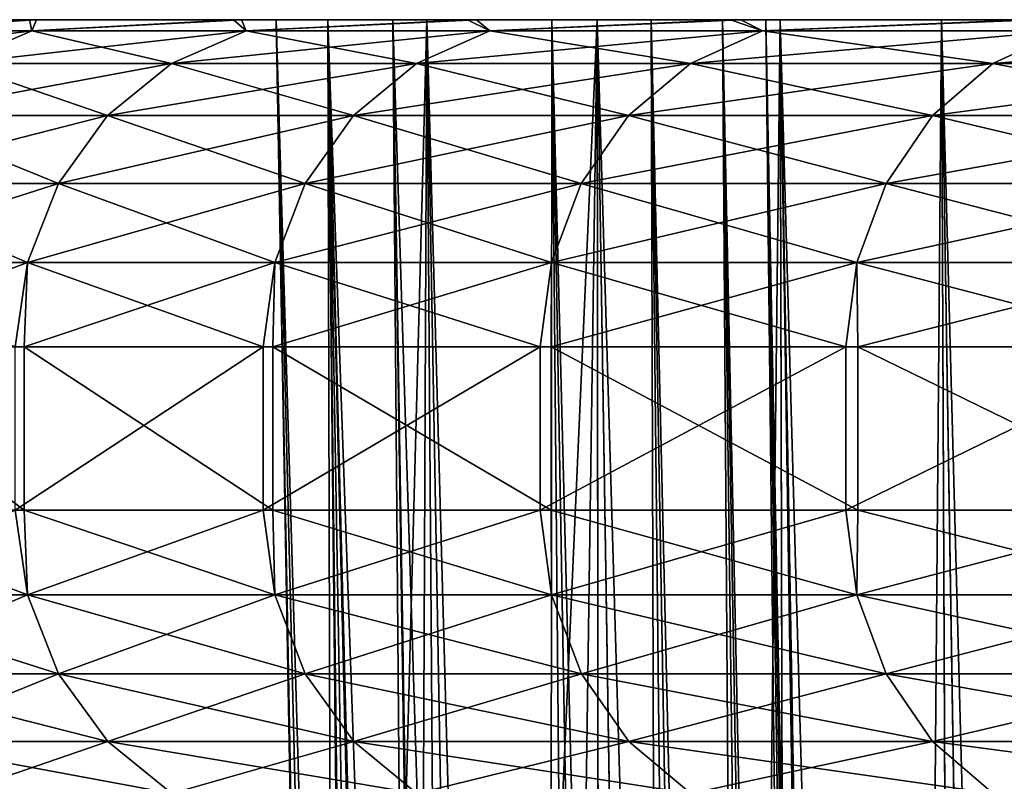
# Model space of a CAD drawing. Header units: millimetres. Extents: x -39.5 to 39.5, y -2 to 94.9.
# Tile 67 of 256: x -37.3 to -34.9, y 18.1 to 20. Entities that reach past the tile are written whole.
import ezdxf

# ---------------------------------------------------------------- set-up
doc = ezdxf.new("R2010")
doc.units = ezdxf.units.MM
doc.header["$LTSCALE"] = 65.185185
for name, color, linetype in [('181', 7, 'CONTINUOUS'), ('418', 7, 'CONTINUOUS'), ('419', 7, 'CONTINUOUS'), ('420', 7, 'CONTINUOUS'), ('421', 7, 'CONTINUOUS'), ('422', 7, 'CONTINUOUS'), ('452', 7, 'CONTINUOUS'), ('453', 7, 'CONTINUOUS'), ('455', 7, 'CONTINUOUS')]:
    doc.layers.add(name, color=color, linetype=linetype)

msp = doc.modelspace()

# ---------------------------------------------------------------- linework, layer by layer
at = {"layer": '181', "linetype": 'Continuous'}
for points in [[(-38.7, 20, 0.0318), (-38.6595, 20, 1.7663), (-35.5117, 20, 0.6663), (-38.7, 20, 0.0318)], [(-38.6624, 20, -1.7027), (-38.7, 20, 0.0318), (-35.6175, 20, -1.3221), (-38.6624, 20, -1.7027)], [(-35.6175, 20, -1.3221), (-38.7, 20, 0.0318), (-35.5117, 20, -0.6663), (-35.6175, 20, -1.3221)], [(-35.5117, 20, -0.6663), (-38.7, 20, 0.0318), (-35.4765, 20), (-35.5117, 20, -0.6663)], [(-35.4765, 20), (-38.7, 20, 0.0318), (-35.5117, 20, 0.6663), (-35.4765, 20)], [(-38.547, 20, -3.4366), (-38.6624, 20, -1.7027), (-36.3419, 20, -3.1738), (-38.547, 20, -3.4366)], [(-36.3419, 20, -3.1738), (-38.6624, 20, -1.7027), (-36.036, 20, -2.5853), (-36.3419, 20, -3.1738)], [(-36.036, 20, -2.5853), (-38.6624, 20, -1.7027), (-35.7924, 20, -1.9626), (-36.036, 20, -2.5853)], [(-35.7924, 20, -1.9626), (-38.6624, 20, -1.7027), (-35.6175, 20, -1.3221), (-35.7924, 20, -1.9626)], [(-38.6595, 20, 1.7663), (-38.5413, 20, 3.5001), (-35.7924, 20, 1.9626), (-38.6595, 20, 1.7663)], [(-35.5117, 20, 0.6663), (-38.6595, 20, 1.7663), (-35.6175, 20, 1.3221), (-35.5117, 20, 0.6663)], [(-35.6175, 20, 1.3221), (-38.6595, 20, 1.7663), (-35.7924, 20, 1.9626), (-35.6175, 20, 1.3221)], [(-38.3544, 20, -5.1602), (-38.547, 20, -3.4366), (-36.5841, 20, -4.8164), (-38.3544, 20, -5.1602)], [(-36.5841, 20, -4.8164), (-38.547, 20, -3.4366), (-36.7108, 20, -3.7296), (-36.5841, 20, -4.8164)], [(-36.7108, 20, -3.7296), (-38.547, 20, -3.4366), (-36.3419, 20, -3.1738), (-36.7108, 20, -3.7296)], [(-38.5413, 20, 3.5001), (-38.3459, 20, 5.2233), (-36.7108, 20, 3.7296), (-38.5413, 20, 3.5001)], [(-35.7924, 20, 1.9626), (-38.5413, 20, 3.5001), (-36.036, 20, 2.5853), (-35.7924, 20, 1.9626)], [(-36.036, 20, 2.5853), (-38.5413, 20, 3.5001), (-36.3419, 20, 3.1738), (-36.036, 20, 2.5853)], [(-36.3419, 20, 3.1738), (-38.5413, 20, 3.5001), (-36.7108, 20, 3.7296), (-36.3419, 20, 3.1738)], [(-38.0841, 20, -6.8759), (-38.3544, 20, -5.1602), (-35.4767, 20, -6.83), (-38.0841, 20, -6.8759)], [(-35.4767, 20, -6.83), (-38.3544, 20, -5.1602), (-35.9243, 20, -6.3412), (-35.4767, 20, -6.83)], [(-35.9243, 20, -6.3412), (-38.3544, 20, -5.1602), (-36.4252, 20, -5.8989), (-35.9243, 20, -6.3412)], [(-36.4252, 20, -5.8989), (-38.3544, 20, -5.1602), (-36.5841, 20, -4.8164), (-36.4252, 20, -5.8989)], [(-38.3459, 20, 5.2233), (-38.0727, 20, 6.9387), (-36.4252, 20, 5.8989), (-38.3459, 20, 5.2233)], [(-36.7108, 20, 3.7296), (-38.3459, 20, 5.2233), (-36.5841, 20, 4.8164), (-36.7108, 20, 3.7296)], [(-36.5841, 20, 4.8164), (-38.3459, 20, 5.2233), (-36.4252, 20, 5.8989), (-36.5841, 20, 4.8164)], [(-37.7369, 20, -8.5795), (-38.0841, 20, -6.8759), (-34.4732, 20, -8.5499), (-37.7369, 20, -8.5795)], [(-34.4732, 20, -8.5499), (-38.0841, 20, -6.8759), (-34.7467, 20, -7.9407), (-34.4732, 20, -8.5499)], [(-34.7467, 20, -7.9407), (-38.0841, 20, -6.8759), (-35.0818, 20, -7.3663), (-34.7467, 20, -7.9407)], [(-35.0818, 20, -7.3663), (-38.0841, 20, -6.8759), (-35.4767, 20, -6.83), (-35.0818, 20, -7.3663)], [(-38.0727, 20, 6.9387), (-37.7228, 20, 8.6416), (-35.0818, 20, 7.3663), (-38.0727, 20, 6.9387)], [(-36.4252, 20, 5.8989), (-38.0727, 20, 6.9387), (-35.9243, 20, 6.3412), (-36.4252, 20, 5.8989)], [(-35.9243, 20, 6.3412), (-38.0727, 20, 6.9387), (-35.4767, 20, 6.83), (-35.9243, 20, 6.3412)], [(-35.4767, 20, 6.83), (-38.0727, 20, 6.9387), (-35.0818, 20, 7.3663), (-35.4767, 20, 6.83)], [(-37.3144, 20, -10.2623), (-37.7369, 20, -8.5795), (-34.1297, 20, -9.8321), (-37.3144, 20, -10.2623)], [(-34.1297, 20, -9.8321), (-37.7369, 20, -8.5795), (-34.2673, 20, -9.1819), (-34.1297, 20, -9.8321)], [(-34.2673, 20, -9.1819), (-37.7369, 20, -8.5795), (-34.4732, 20, -8.5499), (-34.2673, 20, -9.1819)], [(-37.7228, 20, 8.6416), (-37.2975, 20, 10.3238), (-34.2673, 20, 9.1819), (-37.7228, 20, 8.6416)], [(-35.0818, 20, 7.3663), (-37.7228, 20, 8.6416), (-34.7467, 20, 7.9407), (-35.0818, 20, 7.3663)], [(-34.7467, 20, 7.9407), (-37.7228, 20, 8.6416), (-34.4732, 20, 8.5499), (-34.7467, 20, 7.9407)], [(-34.4732, 20, 8.5499), (-37.7228, 20, 8.6416), (-34.2673, 20, 9.1819), (-34.4732, 20, 8.5499)], [(-36.8153, 20, -11.9288), (-37.3144, 20, -10.2623), (-34.1388, 20, -11.8234), (-36.8153, 20, -11.9288)], [(-34.1388, 20, -11.8234), (-37.3144, 20, -10.2623), (-34.0648, 20, -11.1615), (-34.1388, 20, -11.8234)], [(-34.0648, 20, -11.1615), (-37.3144, 20, -10.2623), (-34.0619, 20, -10.4965), (-34.0648, 20, -11.1615)], [(-34.0619, 20, -10.4965), (-37.3144, 20, -10.2623), (-34.1297, 20, -9.8321), (-34.0619, 20, -10.4965)], [(-37.2975, 20, 10.3238), (-36.7956, 20, 11.9894), (-34.0619, 20, 10.4965), (-37.2975, 20, 10.3238)], [(-34.2673, 20, 9.1819), (-37.2975, 20, 10.3238), (-34.1297, 20, 9.8321), (-34.2673, 20, 9.1819)], [(-34.1297, 20, 9.8321), (-37.2975, 20, 10.3238), (-34.0619, 20, 10.4965), (-34.1297, 20, 9.8321)], [(-36.2425, 20, -13.5708), (-36.8153, 20, -11.9288), (-34.3671, 20, -13.4348), (-36.2425, 20, -13.5708)], [(-34.3671, 20, -13.4348), (-36.8153, 20, -11.9288), (-34.4946, 20, -13.104), (-34.3671, 20, -13.4348)], [(-34.4946, 20, -13.104), (-36.8153, 20, -11.9288), (-34.282, 20, -12.4705), (-34.4946, 20, -13.104)], [(-34.282, 20, -12.4705), (-36.8153, 20, -11.9288), (-34.1388, 20, -11.8234), (-34.282, 20, -12.4705)], [(-36.7956, 20, 11.9894), (-36.2201, 20, 13.6305), (-34.282, 20, 12.4705), (-36.7956, 20, 11.9894)], [(-34.0619, 20, 10.4965), (-36.7956, 20, 11.9894), (-34.0648, 20, 11.1615), (-34.0619, 20, 10.4965)], [(-34.0648, 20, 11.1615), (-36.7956, 20, 11.9894), (-34.1388, 20, 11.8234), (-34.0648, 20, 11.1615)], [(-34.1388, 20, 11.8234), (-36.7956, 20, 11.9894), (-34.282, 20, 12.4705), (-34.1388, 20, 11.8234)], [(-35.5979, 20, -15.1813), (-36.2425, 20, -13.5708), (-34.2364, 20, -13.7644), (-35.5979, 20, -15.1813)], [(-34.2364, 20, -13.7644), (-36.2425, 20, -13.5708), (-34.3671, 20, -13.4348), (-34.2364, 20, -13.7644)], [(-36.2201, 20, 13.6305), (-35.5728, 20, 15.2399), (-34.2364, 20, 13.7644), (-36.2201, 20, 13.6305)], [(-36.2201, 20, 13.6305), (-34.2364, 20, 13.7644), (-34.3671, 20, 13.4348), (-36.2201, 20, 13.6305)], [(-34.282, 20, 12.4705), (-36.2201, 20, 13.6305), (-34.4946, 20, 13.104), (-34.282, 20, 12.4705)], [(-34.4946, 20, 13.104), (-36.2201, 20, 13.6305), (-34.3671, 20, 13.4348), (-34.4946, 20, 13.104)], [(-34.8801, 20, -16.7643), (-35.5979, 20, -15.1813), (-24.1851, 20, -19.1101), (-34.8801, 20, -16.7643)], [(-24.1851, 20, -19.1101), (-35.5979, 20, -15.1813), (-34.2364, 20, -13.7644), (-24.1851, 20, -19.1101)], [(-35.5728, 20, 15.2399), (-34.8525, 20, 16.8217), (-28.6424, 20, 11.3899), (-35.5728, 20, 15.2399)], [(-34.2364, 20, 13.7644), (-35.5728, 20, 15.2399), (-28.6424, 20, 11.3899), (-34.2364, 20, 13.7644)]]:
    msp.add_3dface(points, dxfattribs=at)
at = {"layer": '418', "linetype": 'Continuous'}
for points in [[(-36.4252, 20, 5.8989), (-35.9243, 20, 6.3412), (-36.2917, 11.7384, 5.821), (-36.4252, 20, 5.8989)], [(-36.2917, 11.7384, 5.821), (-35.9243, 20, 6.3412), (-36.1588, 3.5284, 5.7444), (-36.2917, 11.7384, 5.821)], [(-36.1588, 3.5284, 5.7444), (-35.9243, 20, 6.3412), (-35.9072, 3.5284, 5.9616), (-36.1588, 3.5284, 5.7444)], [(-35.9243, 20, 6.3412), (-35.4767, 20, 6.83), (-35.666, 3.5284, 6.1924), (-35.9243, 20, 6.3412)], [(-35.9072, 3.5284, 5.9616), (-35.9243, 20, 6.3412), (-35.666, 3.5284, 6.1924), (-35.9072, 3.5284, 5.9616)], [(-35.666, 3.5284, 6.1924), (-35.4767, 20, 6.83), (-35.436, 3.5284, 6.4362), (-35.666, 3.5284, 6.1924)], [(-35.4767, 20, 6.83), (-35.0818, 20, 7.3663), (-35.2178, 3.5284, 6.6926), (-35.4767, 20, 6.83)], [(-35.436, 3.5284, 6.4362), (-35.4767, 20, 6.83), (-35.2178, 3.5284, 6.6926), (-35.436, 3.5284, 6.4362)], [(-35.2178, 3.5284, 6.6926), (-35.0818, 20, 7.3663), (-35.0121, 3.5284, 6.9612), (-35.2178, 3.5284, 6.6926)], [(-35.0818, 20, 7.3663), (-34.7467, 20, 7.9407), (-34.8201, 3.5284, 7.2411), (-35.0818, 20, 7.3663)], [(-35.0121, 3.5284, 6.9612), (-35.0818, 20, 7.3663), (-34.8201, 3.5284, 7.2411), (-35.0121, 3.5284, 6.9612)]]:
    msp.add_3dface(points, dxfattribs=at)
at = {"layer": '419', "linetype": 'Continuous'}
for points in [[(-36.7108, 20, 3.7296), (-36.5841, 20, 4.8164), (-36.5617, 11.7384, 3.7703), (-36.7108, 20, 3.7296)], [(-36.5841, 20, 4.8164), (-36.4252, 20, 5.8989), (-36.2841, 2.6642, 4.7769), (-36.5841, 20, 4.8164)], [(-36.5617, 11.7384, 3.7703), (-36.5841, 20, 4.8164), (-36.4135, 3.5284, 3.81), (-36.5617, 11.7384, 3.7703)], [(-36.4135, 3.5284, 3.81), (-36.5841, 20, 4.8164), (-36.4011, 3.0685, 3.8509), (-36.4135, 3.5284, 3.81)], [(-36.4011, 3.0685, 3.8509), (-36.5841, 20, 4.8164), (-36.3986, 3.0022, 3.8633), (-36.4011, 3.0685, 3.8509)], [(-36.3986, 3.0022, 3.8633), (-36.5841, 20, 4.8164), (-36.3833, 2.6642, 3.9512), (-36.3986, 3.0022, 3.8633)], [(-36.3833, 2.6642, 3.9512), (-36.5841, 20, 4.8164), (-36.2841, 2.6642, 4.7769), (-36.3833, 2.6642, 3.9512)], [(-36.4252, 20, 5.8989), (-36.2917, 11.7384, 5.821), (-36.1574, 3.0783, 5.7033), (-36.4252, 20, 5.8989)], [(-36.1662, 2.6642, 5.6001), (-36.4252, 20, 5.8989), (-36.1583, 3.003, 5.6892), (-36.1662, 2.6642, 5.6001)], [(-36.4252, 20, 5.8989), (-36.1662, 2.6642, 5.6001), (-36.2841, 2.6642, 4.7769), (-36.4252, 20, 5.8989)], [(-36.1583, 3.003, 5.6892), (-36.4252, 20, 5.8989), (-36.1574, 3.0783, 5.7033), (-36.1583, 3.003, 5.6892)]]:
    msp.add_3dface(points, dxfattribs=at)
at = {"layer": '420', "linetype": 'Continuous'}
for points in [[(-36.7108, 20, -3.7296), (-36.3419, 20, -3.1738), (-36.5617, 11.7384, -3.7703), (-36.7108, 20, -3.7296)], [(-36.3419, 20, 3.1738), (-36.7108, 20, 3.7296), (-36.2232, 3.5284, 3.5295), (-36.3419, 20, 3.1738)], [(-36.7108, 20, 3.7296), (-36.5617, 11.7384, 3.7703), (-36.2232, 3.5284, 3.5295), (-36.7108, 20, 3.7296)], [(-36.5617, 11.7384, -3.7703), (-36.3419, 20, -3.1738), (-36.4135, 3.5284, -3.81), (-36.5617, 11.7384, -3.7703)], [(-36.4135, 3.5284, -3.81), (-36.3419, 20, -3.1738), (-36.2232, 3.5284, -3.5295), (-36.4135, 3.5284, -3.81)], [(-36.3419, 20, -3.1738), (-36.036, 20, -2.5853), (-36.0477, 3.5284, -3.2396), (-36.3419, 20, -3.1738)], [(-36.2232, 3.5284, -3.5295), (-36.3419, 20, -3.1738), (-36.0477, 3.5284, -3.2396), (-36.2232, 3.5284, -3.5295)], [(-36.036, 20, 2.5853), (-36.3419, 20, 3.1738), (-35.8874, 3.5284, 2.941), (-36.036, 20, 2.5853)], [(-35.8874, 3.5284, 2.941), (-36.3419, 20, 3.1738), (-36.0477, 3.5284, 3.2396), (-35.8874, 3.5284, 2.941)], [(-36.0477, 3.5284, 3.2396), (-36.3419, 20, 3.1738), (-36.2232, 3.5284, 3.5295), (-36.0477, 3.5284, 3.2396)], [(-36.0477, 3.5284, -3.2396), (-36.036, 20, -2.5853), (-35.8874, 3.5284, -2.941), (-36.0477, 3.5284, -3.2396)], [(-36.036, 20, -2.5853), (-35.7924, 20, -1.9626), (-35.7429, 3.5284, -2.6345), (-36.036, 20, -2.5853)], [(-35.8874, 3.5284, -2.941), (-36.036, 20, -2.5853), (-35.7429, 3.5284, -2.6345), (-35.8874, 3.5284, -2.941)], [(-35.7924, 20, 1.9626), (-36.036, 20, 2.5853), (-35.6144, 3.5284, 2.3209), (-35.7924, 20, 1.9626)], [(-35.6144, 3.5284, 2.3209), (-36.036, 20, 2.5853), (-35.7429, 3.5284, 2.6345), (-35.6144, 3.5284, 2.3209)], [(-35.7429, 3.5284, 2.6345), (-36.036, 20, 2.5853), (-35.8874, 3.5284, 2.941), (-35.7429, 3.5284, 2.6345)], [(-35.7924, 20, -1.9626), (-35.6175, 20, -1.3221), (-35.5023, 3.5284, -2.001), (-35.7924, 20, -1.9626)], [(-35.7429, 3.5284, -2.6345), (-35.7924, 20, -1.9626), (-35.6144, 3.5284, -2.3209), (-35.7429, 3.5284, -2.6345)], [(-35.6144, 3.5284, -2.3209), (-35.7924, 20, -1.9626), (-35.5023, 3.5284, -2.001), (-35.6144, 3.5284, -2.3209)], [(-35.6175, 20, 1.3221), (-35.7924, 20, 1.9626), (-35.407, 3.5284, 1.6758), (-35.6175, 20, 1.3221)], [(-35.407, 3.5284, 1.6758), (-35.7924, 20, 1.9626), (-35.5023, 3.5284, 2.001), (-35.407, 3.5284, 1.6758)], [(-35.5023, 3.5284, 2.001), (-35.7924, 20, 1.9626), (-35.6144, 3.5284, 2.3209), (-35.5023, 3.5284, 2.001)], [(-35.6175, 20, -1.3221), (-35.5117, 20, -0.6663), (-35.3287, 3.5284, -1.3461), (-35.6175, 20, -1.3221)], [(-35.5023, 3.5284, -2.001), (-35.6175, 20, -1.3221), (-35.407, 3.5284, -1.6758), (-35.5023, 3.5284, -2.001)], [(-35.407, 3.5284, -1.6758), (-35.6175, 20, -1.3221), (-35.3287, 3.5284, -1.3461), (-35.407, 3.5284, -1.6758)], [(-35.5117, 20, 0.6663), (-35.6175, 20, 1.3221), (-35.2675, 3.5284, 1.0127), (-35.5117, 20, 0.6663)], [(-35.2675, 3.5284, 1.0127), (-35.6175, 20, 1.3221), (-35.3287, 3.5284, 1.3461), (-35.2675, 3.5284, 1.0127)], [(-35.3287, 3.5284, 1.3461), (-35.6175, 20, 1.3221), (-35.407, 3.5284, 1.6758), (-35.3287, 3.5284, 1.3461)], [(-35.5117, 20, -0.6663), (-35.4765, 20), (-35.2237, 3.5284, -0.6767), (-35.5117, 20, -0.6663)], [(-35.3287, 3.5284, -1.3461), (-35.5117, 20, -0.6663), (-35.2675, 3.5284, -1.0127), (-35.3287, 3.5284, -1.3461)], [(-35.2675, 3.5284, -1.0127), (-35.5117, 20, -0.6663), (-35.2237, 3.5284, -0.6767), (-35.2675, 3.5284, -1.0127)], [(-35.4765, 20), (-35.5117, 20, 0.6663), (-35.1886, 3.5284, 0), (-35.4765, 20)], [(-35.1886, 3.5284, 0), (-35.5117, 20, 0.6663), (-35.1974, 3.5284, 0.3388), (-35.1886, 3.5284, 0)], [(-35.1974, 3.5284, 0.3388), (-35.5117, 20, 0.6663), (-35.2237, 3.5284, 0.6767), (-35.1974, 3.5284, 0.3388)], [(-35.2237, 3.5284, 0.6767), (-35.5117, 20, 0.6663), (-35.2675, 3.5284, 1.0127), (-35.2237, 3.5284, 0.6767)], [(-35.2237, 3.5284, -0.6767), (-35.4765, 20), (-35.1974, 3.5284, -0.3388), (-35.2237, 3.5284, -0.6767)], [(-35.1974, 3.5284, -0.3388), (-35.4765, 20), (-35.1886, 3.5284, 0), (-35.1974, 3.5284, -0.3388)]]:
    msp.add_3dface(points, dxfattribs=at)
at = {"layer": '421', "linetype": 'Continuous'}
for points in [[(-36.5841, 20, -4.8164), (-36.7108, 20, -3.7296), (-36.2841, 2.6642, -4.7769), (-36.5841, 20, -4.8164)], [(-36.7108, 20, -3.7296), (-36.5617, 11.7384, -3.7703), (-36.4015, 3.0783, -3.8492), (-36.7108, 20, -3.7296)], [(-36.3833, 2.6642, -3.9512), (-36.7108, 20, -3.7296), (-36.3987, 3.003, -3.8631), (-36.3833, 2.6642, -3.9512)], [(-36.7108, 20, -3.7296), (-36.3833, 2.6642, -3.9512), (-36.2841, 2.6642, -4.7769), (-36.7108, 20, -3.7296)], [(-36.3987, 3.003, -3.8631), (-36.7108, 20, -3.7296), (-36.4015, 3.0783, -3.8492), (-36.3987, 3.003, -3.8631)], [(-36.4252, 20, -5.8989), (-36.5841, 20, -4.8164), (-36.2917, 11.7384, -5.821), (-36.4252, 20, -5.8989)], [(-36.2917, 11.7384, -5.821), (-36.5841, 20, -4.8164), (-36.1588, 3.5284, -5.7444), (-36.2917, 11.7384, -5.821)], [(-36.1588, 3.5284, -5.7444), (-36.5841, 20, -4.8164), (-36.1574, 3.0685, -5.7016), (-36.1588, 3.5284, -5.7444)], [(-36.1574, 3.0685, -5.7016), (-36.5841, 20, -4.8164), (-36.1583, 3.0022, -5.689), (-36.1574, 3.0685, -5.7016)], [(-36.1583, 3.0022, -5.689), (-36.5841, 20, -4.8164), (-36.1662, 2.6642, -5.6001), (-36.1583, 3.0022, -5.689)], [(-36.1662, 2.6642, -5.6001), (-36.5841, 20, -4.8164), (-36.2841, 2.6642, -4.7769), (-36.1662, 2.6642, -5.6001)]]:
    msp.add_3dface(points, dxfattribs=at)
at = {"layer": '422', "linetype": 'Continuous'}
for points in [[(-35.9243, 20, -6.3412), (-36.4252, 20, -5.8989), (-35.9069, 3.5284, -5.9619), (-35.9243, 20, -6.3412)], [(-36.4252, 20, -5.8989), (-36.2917, 11.7384, -5.821), (-35.9069, 3.5284, -5.9619), (-36.4252, 20, -5.8989)], [(-35.4767, 20, -6.83), (-35.9243, 20, -6.3412), (-35.4351, 3.5284, -6.4371), (-35.4767, 20, -6.83)], [(-35.4351, 3.5284, -6.4371), (-35.9243, 20, -6.3412), (-35.6654, 3.5284, -6.193), (-35.4351, 3.5284, -6.4371)], [(-35.6654, 3.5284, -6.193), (-35.9243, 20, -6.3412), (-35.9069, 3.5284, -5.9619), (-35.6654, 3.5284, -6.193)], [(-35.0818, 20, -7.3663), (-35.4767, 20, -6.83), (-35.0111, 3.5284, -6.9628), (-35.0818, 20, -7.3663)], [(-35.0111, 3.5284, -6.9628), (-35.4767, 20, -6.83), (-35.2168, 3.5284, -6.6938), (-35.0111, 3.5284, -6.9628)], [(-35.2168, 3.5284, -6.6938), (-35.4767, 20, -6.83), (-35.4351, 3.5284, -6.4371), (-35.2168, 3.5284, -6.6938)], [(-34.7467, 20, -7.9407), (-35.0818, 20, -7.3663), (-34.6413, 3.5284, -7.5332), (-34.7467, 20, -7.9407)], [(-34.6413, 3.5284, -7.5332), (-35.0818, 20, -7.3663), (-34.8189, 3.5284, -7.2429), (-34.6413, 3.5284, -7.5332)], [(-34.8189, 3.5284, -7.2429), (-35.0818, 20, -7.3663), (-35.0111, 3.5284, -6.9628), (-34.8189, 3.5284, -7.2429)]]:
    msp.add_3dface(points, dxfattribs=at)
at = {"layer": '452', "linetype": 'Continuous'}
for points in [[(-37.8638, 18.8, 11.2508), (-37.3277, 18.8, 12.9186), (-37.8638, 19.2, 11.2508), (-37.8638, 18.8, 11.2508)], [(-37.8638, 19.2, 11.2508), (-37.3277, 18.8, 12.9186), (-37.3277, 19.2, 12.9186), (-37.8638, 19.2, 11.2508)], [(-36.7427, 18.8, -14.4992), (-37.3492, 18.8, -12.8565), (-36.7427, 19.2, -14.4992), (-36.7427, 18.8, -14.4992)], [(-36.7427, 19.2, -14.4992), (-37.3492, 18.8, -12.8565), (-37.3492, 19.2, -12.8565), (-36.7427, 19.2, -14.4992)], [(-37.3277, 18.8, 12.9186), (-36.7185, 18.8, 14.5602), (-37.3277, 19.2, 12.9186), (-37.3277, 18.8, 12.9186)], [(-37.3277, 19.2, 12.9186), (-36.7185, 18.8, 14.5602), (-36.7185, 19.2, 14.5602), (-37.3277, 19.2, 12.9186)], [(-36.0643, 18.8, -16.1126), (-36.7427, 18.8, -14.4992), (-36.0643, 19.2, -16.1126), (-36.0643, 18.8, -16.1126)], [(-36.0643, 19.2, -16.1126), (-36.7427, 18.8, -14.4992), (-36.7427, 19.2, -14.4992), (-36.0643, 19.2, -16.1126)], [(-36.7185, 18.8, 14.5602), (-36.0375, 18.8, 16.1725), (-36.7185, 19.2, 14.5602), (-36.7185, 18.8, 14.5602)], [(-36.7185, 19.2, 14.5602), (-36.0375, 18.8, 16.1725), (-36.0375, 19.2, 16.1725), (-36.7185, 19.2, 14.5602)], [(-35.3155, 18.8, -17.6937), (-36.0643, 18.8, -16.1126), (-35.3155, 19.2, -17.6937), (-35.3155, 18.8, -17.6937)], [(-35.3155, 19.2, -17.6937), (-36.0643, 18.8, -16.1126), (-36.0643, 19.2, -16.1126), (-35.3155, 19.2, -17.6937)], [(-36.0375, 18.8, 16.1725), (-35.2861, 18.8, 17.7522), (-36.0375, 19.2, 16.1725), (-36.0375, 18.8, 16.1725)], [(-36.0375, 19.2, 16.1725), (-35.2861, 18.8, 17.7522), (-35.2861, 19.2, 17.7522), (-36.0375, 19.2, 16.1725)], [(-34.4984, 18.8, -19.2382), (-35.3155, 18.8, -17.6937), (-34.4984, 19.2, -19.2382), (-34.4984, 18.8, -19.2382)], [(-34.4984, 19.2, -19.2382), (-35.3155, 18.8, -17.6937), (-35.3155, 19.2, -17.6937), (-34.4984, 19.2, -19.2382)], [(-35.2861, 18.8, 17.7522), (-34.4665, 18.8, 19.2953), (-35.2861, 19.2, 17.7522), (-35.2861, 18.8, 17.7522)], [(-35.2861, 19.2, 17.7522), (-34.4665, 18.8, 19.2953), (-34.4665, 19.2, 19.2953), (-35.2861, 19.2, 17.7522)]]:
    msp.add_3dface(points, dxfattribs=at)
at = {"layer": '453', "linetype": 'Continuous'}
for points in [[(-37.3277, 18.8, 12.9186), (-37.8638, 18.8, 11.2508), (-37.319, 18.5929, 12.8602), (-37.3277, 18.8, 12.9186)], [(-37.8638, 18.8, 11.2508), (-37.8514, 18.5929, 11.1969), (-37.319, 18.5929, 12.8602), (-37.8638, 18.8, 11.2508)], [(-37.3492, 18.8, -12.8565), (-37.319, 18.5929, -12.8602), (-37.8514, 18.5929, -11.1969), (-37.3492, 18.8, -12.8565)], [(-37.3492, 18.8, -12.8565), (-36.7427, 18.8, -14.4992), (-37.319, 18.5929, -12.8602), (-37.3492, 18.8, -12.8565)], [(-36.7185, 18.8, 14.5602), (-37.3277, 18.8, 12.9186), (-36.7137, 18.5929, 14.4984), (-36.7185, 18.8, 14.5602)], [(-37.3277, 18.8, 12.9186), (-37.319, 18.5929, 12.8602), (-36.7137, 18.5929, 14.4984), (-37.3277, 18.8, 12.9186)], [(-36.7427, 18.8, -14.4992), (-36.7137, 18.5929, -14.4984), (-37.319, 18.5929, -12.8602), (-36.7427, 18.8, -14.4992)], [(-36.7427, 18.8, -14.4992), (-36.0643, 18.8, -16.1126), (-36.7137, 18.5929, -14.4984), (-36.7427, 18.8, -14.4992)], [(-36.0375, 18.8, 16.1725), (-36.7185, 18.8, 14.5602), (-36.0364, 18.5929, 16.1082), (-36.0375, 18.8, 16.1725)], [(-36.7185, 18.8, 14.5602), (-36.7137, 18.5929, 14.4984), (-36.0364, 18.5929, 16.1082), (-36.7185, 18.8, 14.5602)], [(-36.0643, 18.8, -16.1126), (-36.0364, 18.5929, -16.1082), (-36.7137, 18.5929, -14.4984), (-36.0643, 18.8, -16.1126)], [(-36.0643, 18.8, -16.1126), (-35.3155, 18.8, -17.6937), (-36.0364, 18.5929, -16.1082), (-36.0643, 18.8, -16.1126)], [(-35.2861, 18.8, 17.7522), (-36.0375, 18.8, 16.1725), (-35.2886, 18.5929, 17.6864), (-35.2861, 18.8, 17.7522)], [(-36.0375, 18.8, 16.1725), (-36.0364, 18.5929, 16.1082), (-35.2886, 18.5929, 17.6864), (-36.0375, 18.8, 16.1725)], [(-35.3155, 18.8, -17.6937), (-35.2886, 18.5929, -17.6864), (-36.0364, 18.5929, -16.1082), (-35.3155, 18.8, -17.6937)], [(-35.3155, 18.8, -17.6937), (-34.4984, 18.8, -19.2382), (-35.2886, 18.5929, -17.6864), (-35.3155, 18.8, -17.6937)], [(-35.2861, 18.8, 17.7522), (-35.2886, 18.5929, 17.6864), (-34.4718, 18.5929, 19.23), (-35.2861, 18.8, 17.7522)], [(-34.4984, 18.8, -19.2382), (-34.4718, 18.5929, -19.23), (-35.2886, 18.5929, -17.6864), (-34.4984, 18.8, -19.2382)], [(-34.4665, 18.8, 19.2953), (-35.2861, 18.8, 17.7522), (-34.4718, 18.5929, 19.23), (-34.4665, 18.8, 19.2953)], [(-37.319, 18.5929, -12.8602), (-37.7746, 18.3998, -11.1742), (-37.8514, 18.5929, -11.1969), (-37.319, 18.5929, -12.8602)], [(-37.7746, 18.3998, 11.1742), (-37.2434, 18.3998, 12.8342), (-37.8514, 18.5929, 11.1969), (-37.7746, 18.3998, 11.1742)], [(-37.8514, 18.5929, 11.1969), (-37.2434, 18.3998, 12.8342), (-37.319, 18.5929, 12.8602), (-37.8514, 18.5929, 11.1969)], [(-37.2434, 18.3998, -12.8342), (-37.7746, 18.3998, -11.1742), (-37.319, 18.5929, -12.8602), (-37.2434, 18.3998, -12.8342)], [(-36.7137, 18.5929, -14.4984), (-37.2434, 18.3998, -12.8342), (-37.319, 18.5929, -12.8602), (-36.7137, 18.5929, -14.4984)], [(-37.2434, 18.3998, 12.8342), (-36.6392, 18.3998, 14.469), (-37.319, 18.5929, 12.8602), (-37.2434, 18.3998, 12.8342)], [(-37.319, 18.5929, 12.8602), (-36.6392, 18.3998, 14.469), (-36.7137, 18.5929, 14.4984), (-37.319, 18.5929, 12.8602)], [(-36.6392, 18.3998, -14.469), (-37.2434, 18.3998, -12.8342), (-36.7137, 18.5929, -14.4984), (-36.6392, 18.3998, -14.469)], [(-36.0364, 18.5929, -16.1082), (-36.6392, 18.3998, -14.469), (-36.7137, 18.5929, -14.4984), (-36.0364, 18.5929, -16.1082)], [(-36.6392, 18.3998, 14.469), (-35.9634, 18.3998, 16.0755), (-36.7137, 18.5929, 14.4984), (-36.6392, 18.3998, 14.469)], [(-36.7137, 18.5929, 14.4984), (-35.9634, 18.3998, 16.0755), (-36.0364, 18.5929, 16.1082), (-36.7137, 18.5929, 14.4984)], [(-35.9634, 18.3998, -16.0755), (-36.6392, 18.3998, -14.469), (-36.0364, 18.5929, -16.1082), (-35.9634, 18.3998, -16.0755)], [(-35.2886, 18.5929, -17.6864), (-35.9634, 18.3998, -16.0755), (-36.0364, 18.5929, -16.1082), (-35.2886, 18.5929, -17.6864)], [(-35.9634, 18.3998, 16.0755), (-35.2171, 18.3998, 17.6506), (-36.0364, 18.5929, 16.1082), (-35.9634, 18.3998, 16.0755)], [(-36.0364, 18.5929, 16.1082), (-35.2171, 18.3998, 17.6506), (-35.2886, 18.5929, 17.6864), (-36.0364, 18.5929, 16.1082)], [(-35.2171, 18.3998, -17.6506), (-35.9634, 18.3998, -16.0755), (-35.2886, 18.5929, -17.6864), (-35.2171, 18.3998, -17.6506)], [(-34.4718, 18.5929, -19.23), (-35.2171, 18.3998, -17.6506), (-35.2886, 18.5929, -17.6864), (-34.4718, 18.5929, -19.23)], [(-35.2171, 18.3998, 17.6506), (-34.4019, 18.3998, 19.1911), (-35.2886, 18.5929, 17.6864), (-35.2171, 18.3998, 17.6506)], [(-35.2886, 18.5929, 17.6864), (-34.4019, 18.3998, 19.1911), (-34.4718, 18.5929, 19.23), (-35.2886, 18.5929, 17.6864)], [(-34.4019, 18.3998, -19.1911), (-35.2171, 18.3998, -17.6506), (-34.4718, 18.5929, -19.23), (-34.4019, 18.3998, -19.1911)], [(-37.2434, 18.3998, -12.8342), (-37.6525, 18.234, -11.1381), (-37.7746, 18.3998, -11.1742), (-37.2434, 18.3998, -12.8342)], [(-37.6525, 18.234, 11.1381), (-37.123, 18.234, 12.7927), (-37.7746, 18.3998, 11.1742), (-37.6525, 18.234, 11.1381)], [(-37.7746, 18.3998, 11.1742), (-37.123, 18.234, 12.7927), (-37.2434, 18.3998, 12.8342), (-37.7746, 18.3998, 11.1742)], [(-37.123, 18.234, -12.7927), (-37.6525, 18.234, -11.1381), (-37.2434, 18.3998, -12.8342), (-37.123, 18.234, -12.7927)], [(-36.6392, 18.3998, -14.469), (-37.123, 18.234, -12.7927), (-37.2434, 18.3998, -12.8342), (-36.6392, 18.3998, -14.469)], [(-37.123, 18.234, 12.7927), (-36.5208, 18.234, 14.4222), (-37.2434, 18.3998, 12.8342), (-37.123, 18.234, 12.7927)], [(-37.2434, 18.3998, 12.8342), (-36.5208, 18.234, 14.4222), (-36.6392, 18.3998, 14.469), (-37.2434, 18.3998, 12.8342)], [(-36.5208, 18.234, -14.4222), (-37.123, 18.234, -12.7927), (-36.6392, 18.3998, -14.469), (-36.5208, 18.234, -14.4222)], [(-35.9634, 18.3998, -16.0755), (-36.5208, 18.234, -14.4222), (-36.6392, 18.3998, -14.469), (-35.9634, 18.3998, -16.0755)], [(-36.5208, 18.234, 14.4222), (-35.8471, 18.234, 16.0236), (-36.6392, 18.3998, 14.469), (-36.5208, 18.234, 14.4222)], [(-36.6392, 18.3998, 14.469), (-35.8471, 18.234, 16.0236), (-35.9634, 18.3998, 16.0755), (-36.6392, 18.3998, 14.469)], [(-35.8471, 18.234, -16.0236), (-36.5208, 18.234, -14.4222), (-35.9634, 18.3998, -16.0755), (-35.8471, 18.234, -16.0236)], [(-35.2171, 18.3998, -17.6506), (-35.8471, 18.234, -16.0236), (-35.9634, 18.3998, -16.0755), (-35.2171, 18.3998, -17.6506)], [(-35.8471, 18.234, 16.0236), (-35.1033, 18.234, 17.5935), (-35.9634, 18.3998, 16.0755), (-35.8471, 18.234, 16.0236)], [(-35.9634, 18.3998, 16.0755), (-35.1033, 18.234, 17.5935), (-35.2171, 18.3998, 17.6506), (-35.9634, 18.3998, 16.0755)], [(-35.1033, 18.234, -17.5935), (-35.8471, 18.234, -16.0236), (-35.2171, 18.3998, -17.6506), (-35.1033, 18.234, -17.5935)], [(-34.4019, 18.3998, -19.1911), (-35.1033, 18.234, -17.5935), (-35.2171, 18.3998, -17.6506), (-34.4019, 18.3998, -19.1911)], [(-35.1033, 18.234, 17.5935), (-34.2907, 18.234, 19.129), (-35.2171, 18.3998, 17.6506), (-35.1033, 18.234, 17.5935)], [(-35.2171, 18.3998, 17.6506), (-34.2907, 18.234, 19.129), (-34.4019, 18.3998, 19.1911), (-35.2171, 18.3998, 17.6506)], [(-34.2907, 18.234, -19.129), (-35.1033, 18.234, -17.5935), (-34.4019, 18.3998, -19.1911), (-34.2907, 18.234, -19.129)], [(-37.123, 18.234, -12.7927), (-37.4934, 18.1069, -11.091), (-37.6525, 18.234, -11.1381), (-37.123, 18.234, -12.7927)], [(-37.4934, 18.1069, 11.091), (-36.9661, 18.1069, 12.7386), (-37.6525, 18.234, 11.1381), (-37.4934, 18.1069, 11.091)], [(-37.6525, 18.234, 11.1381), (-36.9661, 18.1069, 12.7386), (-37.123, 18.234, 12.7927), (-37.6525, 18.234, 11.1381)], [(-36.9661, 18.1069, -12.7386), (-37.4934, 18.1069, -11.091), (-37.123, 18.234, -12.7927), (-36.9661, 18.1069, -12.7386)], [(-36.5208, 18.234, -14.4222), (-36.9661, 18.1069, -12.7386), (-37.123, 18.234, -12.7927), (-36.5208, 18.234, -14.4222)], [(-36.9661, 18.1069, 12.7386), (-36.3665, 18.1069, 14.3613), (-37.123, 18.234, 12.7927), (-36.9661, 18.1069, 12.7386)], [(-37.123, 18.234, 12.7927), (-36.3665, 18.1069, 14.3613), (-36.5208, 18.234, 14.4222), (-37.123, 18.234, 12.7927)], [(-36.3665, 18.1069, -14.3613), (-36.9661, 18.1069, -12.7386), (-36.5208, 18.234, -14.4222), (-36.3665, 18.1069, -14.3613)], [(-35.8471, 18.234, -16.0236), (-36.3665, 18.1069, -14.3613), (-36.5208, 18.234, -14.4222), (-35.8471, 18.234, -16.0236)], [(-36.3665, 18.1069, 14.3613), (-35.6956, 18.1069, 15.9558), (-36.5208, 18.234, 14.4222), (-36.3665, 18.1069, 14.3613)], [(-36.5208, 18.234, 14.4222), (-35.6956, 18.1069, 15.9558), (-35.8471, 18.234, 16.0236), (-36.5208, 18.234, 14.4222)], [(-35.6956, 18.1069, -15.9558), (-36.3665, 18.1069, -14.3613), (-35.8471, 18.234, -16.0236), (-35.6956, 18.1069, -15.9558)], [(-35.1033, 18.234, -17.5935), (-35.6956, 18.1069, -15.9558), (-35.8471, 18.234, -16.0236), (-35.1033, 18.234, -17.5935)], [(-35.6956, 18.1069, 15.9558), (-34.9549, 18.1069, 17.5192), (-35.8471, 18.234, 16.0236), (-35.6956, 18.1069, 15.9558)], [(-35.8471, 18.234, 16.0236), (-34.9549, 18.1069, 17.5192), (-35.1033, 18.234, 17.5935), (-35.8471, 18.234, 16.0236)], [(-34.9549, 18.1069, -17.5192), (-35.6956, 18.1069, -15.9558), (-35.1033, 18.234, -17.5935), (-34.9549, 18.1069, -17.5192)], [(-34.2907, 18.234, -19.129), (-34.9549, 18.1069, -17.5192), (-35.1033, 18.234, -17.5935), (-34.2907, 18.234, -19.129)], [(-34.9549, 18.1069, 17.5192), (-34.1458, 18.1069, 19.0482), (-35.1033, 18.234, 17.5935), (-34.9549, 18.1069, 17.5192)], [(-35.1033, 18.234, 17.5935), (-34.1458, 18.1069, 19.0482), (-34.2907, 18.234, 19.129), (-35.1033, 18.234, 17.5935)], [(-34.1458, 18.1069, -19.0482), (-34.9549, 18.1069, -17.5192), (-34.2907, 18.234, -19.129), (-34.1458, 18.1069, -19.0482)]]:
    msp.add_3dface(points, dxfattribs=at)
at = {"layer": '455', "linetype": 'Continuous'}
for points in [[(-37.2975, 20, 10.3238), (-37.7228, 20, 8.6416), (-37.7606, 19.9727, 9.3753), (-37.2975, 20, 10.3238)], [(-37.3089, 19.9727, 11.0364), (-37.2975, 20, 10.3238), (-37.7606, 19.9727, 9.3753), (-37.3089, 19.9727, 11.0364)], [(-37.7369, 20, -8.5795), (-37.3144, 20, -10.2623), (-37.7606, 19.9727, -9.3753), (-37.7369, 20, -8.5795)], [(-37.7606, 19.9727, -9.3753), (-37.3144, 20, -10.2623), (-37.3089, 19.9727, -11.0364), (-37.7606, 19.9727, -9.3753)], [(-37.3144, 20, -10.2623), (-36.8153, 20, -11.9288), (-37.3089, 19.9727, -11.0364), (-37.3144, 20, -10.2623)], [(-36.7956, 20, 11.9894), (-37.2975, 20, 10.3238), (-37.3089, 19.9727, 11.0364), (-36.7956, 20, 11.9894)], [(-36.7842, 19.9727, 12.6759), (-36.7956, 20, 11.9894), (-37.3089, 19.9727, 11.0364), (-36.7842, 19.9727, 12.6759)], [(-37.3089, 19.9727, -11.0364), (-36.8153, 20, -11.9288), (-36.7842, 19.9727, -12.6759), (-37.3089, 19.9727, -11.0364)], [(-36.8153, 20, -11.9288), (-36.2425, 20, -13.5708), (-36.7842, 19.9727, -12.6759), (-36.8153, 20, -11.9288)], [(-36.2201, 20, 13.6305), (-36.7956, 20, 11.9894), (-36.7842, 19.9727, 12.6759), (-36.2201, 20, 13.6305)], [(-36.1875, 19.9727, 14.2906), (-36.2201, 20, 13.6305), (-36.7842, 19.9727, 12.6759), (-36.1875, 19.9727, 14.2906)], [(-36.7842, 19.9727, -12.6759), (-36.2425, 20, -13.5708), (-36.1875, 19.9727, -14.2906), (-36.7842, 19.9727, -12.6759)], [(-36.2425, 20, -13.5708), (-35.5979, 20, -15.1813), (-36.1875, 19.9727, -14.2906), (-36.2425, 20, -13.5708)], [(-35.5728, 20, 15.2399), (-36.2201, 20, 13.6305), (-36.1875, 19.9727, 14.2906), (-35.5728, 20, 15.2399)], [(-35.52, 19.9727, 15.8773), (-35.5728, 20, 15.2399), (-36.1875, 19.9727, 14.2906), (-35.52, 19.9727, 15.8773)], [(-36.1875, 19.9727, -14.2906), (-35.5979, 20, -15.1813), (-35.52, 19.9727, -15.8773), (-36.1875, 19.9727, -14.2906)], [(-35.5979, 20, -15.1813), (-34.8801, 20, -16.7643), (-35.52, 19.9727, -15.8773), (-35.5979, 20, -15.1813)], [(-34.8525, 20, 16.8217), (-35.5728, 20, 15.2399), (-35.52, 19.9727, 15.8773), (-34.8525, 20, 16.8217)], [(-34.7829, 19.9727, 17.433), (-34.8525, 20, 16.8217), (-35.52, 19.9727, 15.8773), (-34.7829, 19.9727, 17.433)], [(-35.52, 19.9727, -15.8773), (-34.8801, 20, -16.7643), (-34.7829, 19.9727, -17.433), (-35.52, 19.9727, -15.8773)], [(-37.7606, 19.9727, -9.3753), (-37.3089, 19.9727, -11.0364), (-37.948, 19.8927, -9.4219), (-37.7606, 19.9727, -9.3753)], [(-37.948, 19.8927, -9.4219), (-37.3089, 19.9727, -11.0364), (-37.4941, 19.8927, -11.0912), (-37.948, 19.8927, -9.4219)], [(-37.3089, 19.9727, 11.0364), (-37.7606, 19.9727, 9.3753), (-37.4941, 19.8927, 11.0912), (-37.3089, 19.9727, 11.0364)], [(-36.9668, 19.8927, 12.7389), (-37.3089, 19.9727, 11.0364), (-37.4941, 19.8927, 11.0912), (-36.9668, 19.8927, 12.7389)], [(-37.3089, 19.9727, -11.0364), (-36.7842, 19.9727, -12.6759), (-37.4941, 19.8927, -11.0912), (-37.3089, 19.9727, -11.0364)], [(-37.4941, 19.8927, -11.0912), (-36.7842, 19.9727, -12.6759), (-36.9668, 19.8927, -12.7389), (-37.4941, 19.8927, -11.0912)], [(-36.7842, 19.9727, 12.6759), (-37.3089, 19.9727, 11.0364), (-36.9668, 19.8927, 12.7389), (-36.7842, 19.9727, 12.6759)], [(-36.3672, 19.8927, 14.3616), (-36.7842, 19.9727, 12.6759), (-36.9668, 19.8927, 12.7389), (-36.3672, 19.8927, 14.3616)], [(-36.7842, 19.9727, -12.6759), (-36.1875, 19.9727, -14.2906), (-36.9668, 19.8927, -12.7389), (-36.7842, 19.9727, -12.6759)], [(-36.9668, 19.8927, -12.7389), (-36.1875, 19.9727, -14.2906), (-36.3672, 19.8927, -14.3616), (-36.9668, 19.8927, -12.7389)], [(-36.1875, 19.9727, 14.2906), (-36.7842, 19.9727, 12.6759), (-36.3672, 19.8927, 14.3616), (-36.1875, 19.9727, 14.2906)], [(-35.6963, 19.8927, 15.9561), (-36.1875, 19.9727, 14.2906), (-36.3672, 19.8927, 14.3616), (-35.6963, 19.8927, 15.9561)], [(-36.1875, 19.9727, -14.2906), (-35.52, 19.9727, -15.8773), (-36.3672, 19.8927, -14.3616), (-36.1875, 19.9727, -14.2906)], [(-36.3672, 19.8927, -14.3616), (-35.52, 19.9727, -15.8773), (-35.6963, 19.8927, -15.9561), (-36.3672, 19.8927, -14.3616)], [(-35.52, 19.9727, 15.8773), (-36.1875, 19.9727, 14.2906), (-35.6963, 19.8927, 15.9561), (-35.52, 19.9727, 15.8773)], [(-34.9556, 19.8927, 17.5195), (-35.52, 19.9727, 15.8773), (-35.6963, 19.8927, 15.9561), (-34.9556, 19.8927, 17.5195)], [(-35.52, 19.9727, -15.8773), (-34.7829, 19.9727, -17.433), (-35.6963, 19.8927, -15.9561), (-35.52, 19.9727, -15.8773)], [(-35.6963, 19.8927, -15.9561), (-34.7829, 19.9727, -17.433), (-34.9556, 19.8927, -17.5195), (-35.6963, 19.8927, -15.9561)], [(-34.7829, 19.9727, 17.433), (-35.52, 19.9727, 15.8773), (-34.9556, 19.8927, 17.5195), (-34.7829, 19.9727, 17.433)], [(-34.1464, 19.8927, 19.0485), (-34.7829, 19.9727, 17.433), (-34.9556, 19.8927, 17.5195), (-34.1464, 19.8927, 19.0485)], [(-34.7829, 19.9727, -17.433), (-33.9777, 19.9727, -18.9545), (-34.9556, 19.8927, -17.5195), (-34.7829, 19.9727, -17.433)], [(-34.9556, 19.8927, -17.5195), (-33.9777, 19.9727, -18.9545), (-34.1464, 19.8927, -19.0485), (-34.9556, 19.8927, -17.5195)], [(-37.1236, 19.7654, 12.7929), (-37.4941, 19.8927, 11.0912), (-37.6531, 19.7654, 11.1383), (-37.1236, 19.7654, 12.7929)], [(-37.4941, 19.8927, -11.0912), (-36.9668, 19.8927, -12.7389), (-37.6531, 19.7654, -11.1383), (-37.4941, 19.8927, -11.0912)], [(-37.6531, 19.7654, -11.1383), (-36.9668, 19.8927, -12.7389), (-37.1236, 19.7654, -12.7929), (-37.6531, 19.7654, -11.1383)], [(-36.9668, 19.8927, 12.7389), (-37.4941, 19.8927, 11.0912), (-37.1236, 19.7654, 12.7929), (-36.9668, 19.8927, 12.7389)], [(-36.5214, 19.7654, 14.4225), (-36.9668, 19.8927, 12.7389), (-37.1236, 19.7654, 12.7929), (-36.5214, 19.7654, 14.4225)], [(-36.9668, 19.8927, -12.7389), (-36.3672, 19.8927, -14.3616), (-37.1236, 19.7654, -12.7929), (-36.9668, 19.8927, -12.7389)], [(-37.1236, 19.7654, -12.7929), (-36.3672, 19.8927, -14.3616), (-36.5214, 19.7654, -14.4225), (-37.1236, 19.7654, -12.7929)], [(-36.3672, 19.8927, 14.3616), (-36.9668, 19.8927, 12.7389), (-36.5214, 19.7654, 14.4225), (-36.3672, 19.8927, 14.3616)], [(-35.8477, 19.7654, 16.0238), (-36.3672, 19.8927, 14.3616), (-36.5214, 19.7654, 14.4225), (-35.8477, 19.7654, 16.0238)], [(-36.3672, 19.8927, -14.3616), (-35.6963, 19.8927, -15.9561), (-36.5214, 19.7654, -14.4225), (-36.3672, 19.8927, -14.3616)], [(-36.5214, 19.7654, -14.4225), (-35.6963, 19.8927, -15.9561), (-35.8477, 19.7654, -16.0238), (-36.5214, 19.7654, -14.4225)], [(-35.6963, 19.8927, 15.9561), (-36.3672, 19.8927, 14.3616), (-35.8477, 19.7654, 16.0238), (-35.6963, 19.8927, 15.9561)], [(-35.1038, 19.7654, 17.5938), (-35.6963, 19.8927, 15.9561), (-35.8477, 19.7654, 16.0238), (-35.1038, 19.7654, 17.5938)], [(-35.6963, 19.8927, -15.9561), (-34.9556, 19.8927, -17.5195), (-35.8477, 19.7654, -16.0238), (-35.6963, 19.8927, -15.9561)], [(-35.8477, 19.7654, -16.0238), (-34.9556, 19.8927, -17.5195), (-35.1038, 19.7654, -17.5938), (-35.8477, 19.7654, -16.0238)], [(-34.9556, 19.8927, 17.5195), (-35.6963, 19.8927, 15.9561), (-35.1038, 19.7654, 17.5938), (-34.9556, 19.8927, 17.5195)], [(-34.2912, 19.7654, 19.1293), (-34.9556, 19.8927, 17.5195), (-35.1038, 19.7654, 17.5938), (-34.2912, 19.7654, 19.1293)], [(-34.9556, 19.8927, -17.5195), (-34.1464, 19.8927, -19.0485), (-35.1038, 19.7654, -17.5938), (-34.9556, 19.8927, -17.5195)], [(-35.1038, 19.7654, -17.5938), (-34.1464, 19.8927, -19.0485), (-34.2912, 19.7654, -19.1293), (-35.1038, 19.7654, -17.5938)], [(-34.1464, 19.8927, 19.0485), (-34.9556, 19.8927, 17.5195), (-34.2912, 19.7654, 19.1293), (-34.1464, 19.8927, 19.0485)], [(-37.2438, 19.5995, 12.8343), (-37.6531, 19.7654, 11.1383), (-37.775, 19.5995, 11.1743), (-37.2438, 19.5995, 12.8343)], [(-37.6531, 19.7654, -11.1383), (-37.1236, 19.7654, -12.7929), (-37.775, 19.5995, -11.1743), (-37.6531, 19.7654, -11.1383)], [(-37.775, 19.5995, -11.1743), (-37.1236, 19.7654, -12.7929), (-37.2438, 19.5995, -12.8343), (-37.775, 19.5995, -11.1743)], [(-37.1236, 19.7654, 12.7929), (-37.6531, 19.7654, 11.1383), (-37.2438, 19.5995, 12.8343), (-37.1236, 19.7654, 12.7929)], [(-36.6396, 19.5995, 14.4692), (-37.1236, 19.7654, 12.7929), (-37.2438, 19.5995, 12.8343), (-36.6396, 19.5995, 14.4692)], [(-37.1236, 19.7654, -12.7929), (-36.5214, 19.7654, -14.4225), (-37.2438, 19.5995, -12.8343), (-37.1236, 19.7654, -12.7929)], [(-37.2438, 19.5995, -12.8343), (-36.5214, 19.7654, -14.4225), (-36.6396, 19.5995, -14.4692), (-37.2438, 19.5995, -12.8343)], [(-36.5214, 19.7654, 14.4225), (-37.1236, 19.7654, 12.7929), (-36.6396, 19.5995, 14.4692), (-36.5214, 19.7654, 14.4225)], [(-35.9637, 19.5995, 16.0757), (-36.5214, 19.7654, 14.4225), (-36.6396, 19.5995, 14.4692), (-35.9637, 19.5995, 16.0757)], [(-36.5214, 19.7654, -14.4225), (-35.8477, 19.7654, -16.0238), (-36.6396, 19.5995, -14.4692), (-36.5214, 19.7654, -14.4225)], [(-36.6396, 19.5995, -14.4692), (-35.8477, 19.7654, -16.0238), (-35.9637, 19.5995, -16.0757), (-36.6396, 19.5995, -14.4692)], [(-35.8477, 19.7654, 16.0238), (-36.5214, 19.7654, 14.4225), (-35.9637, 19.5995, 16.0757), (-35.8477, 19.7654, 16.0238)], [(-35.2175, 19.5995, 17.6508), (-35.8477, 19.7654, 16.0238), (-35.9637, 19.5995, 16.0757), (-35.2175, 19.5995, 17.6508)], [(-35.8477, 19.7654, -16.0238), (-35.1038, 19.7654, -17.5938), (-35.9637, 19.5995, -16.0757), (-35.8477, 19.7654, -16.0238)], [(-35.9637, 19.5995, -16.0757), (-35.1038, 19.7654, -17.5938), (-35.2175, 19.5995, -17.6508), (-35.9637, 19.5995, -16.0757)], [(-35.1038, 19.7654, 17.5938), (-35.8477, 19.7654, 16.0238), (-35.2175, 19.5995, 17.6508), (-35.1038, 19.7654, 17.5938)], [(-34.4022, 19.5995, 19.1913), (-35.1038, 19.7654, 17.5938), (-35.2175, 19.5995, 17.6508), (-34.4022, 19.5995, 19.1913)], [(-35.1038, 19.7654, -17.5938), (-34.2912, 19.7654, -19.1293), (-35.2175, 19.5995, -17.6508), (-35.1038, 19.7654, -17.5938)], [(-35.2175, 19.5995, -17.6508), (-34.2912, 19.7654, -19.1293), (-34.4022, 19.5995, -19.1913), (-35.2175, 19.5995, -17.6508)], [(-34.2912, 19.7654, 19.1293), (-35.1038, 19.7654, 17.5938), (-34.4022, 19.5995, 19.1913), (-34.2912, 19.7654, 19.1293)], [(-37.3193, 19.4062, 12.8603), (-37.775, 19.5995, 11.1743), (-37.8516, 19.4062, 11.197), (-37.3193, 19.4062, 12.8603)], [(-37.775, 19.5995, -11.1743), (-37.2438, 19.5995, -12.8343), (-37.8516, 19.4062, -11.197), (-37.775, 19.5995, -11.1743)], [(-37.8516, 19.4062, -11.197), (-37.2438, 19.5995, -12.8343), (-37.3193, 19.4062, -12.8603), (-37.8516, 19.4062, -11.197)], [(-37.2438, 19.5995, 12.8343), (-37.775, 19.5995, 11.1743), (-37.3193, 19.4062, 12.8603), (-37.2438, 19.5995, 12.8343)], [(-36.7139, 19.4062, 14.4985), (-37.2438, 19.5995, 12.8343), (-37.3193, 19.4062, 12.8603), (-36.7139, 19.4062, 14.4985)], [(-37.2438, 19.5995, -12.8343), (-36.6396, 19.5995, -14.4692), (-37.3193, 19.4062, -12.8603), (-37.2438, 19.5995, -12.8343)], [(-37.3193, 19.4062, -12.8603), (-36.6396, 19.5995, -14.4692), (-36.7139, 19.4062, -14.4985), (-37.3193, 19.4062, -12.8603)], [(-36.6396, 19.5995, 14.4692), (-37.2438, 19.5995, 12.8343), (-36.7139, 19.4062, 14.4985), (-36.6396, 19.5995, 14.4692)], [(-36.0366, 19.4062, 16.1083), (-36.6396, 19.5995, 14.4692), (-36.7139, 19.4062, 14.4985), (-36.0366, 19.4062, 16.1083)], [(-36.6396, 19.5995, -14.4692), (-35.9637, 19.5995, -16.0757), (-36.7139, 19.4062, -14.4985), (-36.6396, 19.5995, -14.4692)], [(-36.7139, 19.4062, -14.4985), (-35.9637, 19.5995, -16.0757), (-36.0366, 19.4062, -16.1083), (-36.7139, 19.4062, -14.4985)], [(-35.9637, 19.5995, 16.0757), (-36.6396, 19.5995, 14.4692), (-36.0366, 19.4062, 16.1083), (-35.9637, 19.5995, 16.0757)], [(-35.2888, 19.4062, 17.6865), (-35.9637, 19.5995, 16.0757), (-36.0366, 19.4062, 16.1083), (-35.2888, 19.4062, 17.6865)], [(-35.9637, 19.5995, -16.0757), (-35.2175, 19.5995, -17.6508), (-36.0366, 19.4062, -16.1083), (-35.9637, 19.5995, -16.0757)], [(-36.0366, 19.4062, -16.1083), (-35.2175, 19.5995, -17.6508), (-35.2888, 19.4062, -17.6865), (-36.0366, 19.4062, -16.1083)], [(-35.2175, 19.5995, 17.6508), (-35.9637, 19.5995, 16.0757), (-35.2888, 19.4062, 17.6865), (-35.2175, 19.5995, 17.6508)], [(-34.472, 19.4062, 19.2302), (-35.2175, 19.5995, 17.6508), (-35.2888, 19.4062, 17.6865), (-34.472, 19.4062, 19.2302)], [(-35.2175, 19.5995, -17.6508), (-34.4022, 19.5995, -19.1913), (-35.2888, 19.4062, -17.6865), (-35.2175, 19.5995, -17.6508)], [(-35.2888, 19.4062, -17.6865), (-34.4022, 19.5995, -19.1913), (-34.472, 19.4062, -19.2302), (-35.2888, 19.4062, -17.6865)], [(-34.4022, 19.5995, 19.1913), (-35.2175, 19.5995, 17.6508), (-34.472, 19.4062, 19.2302), (-34.4022, 19.5995, 19.1913)], [(-37.8638, 19.2, 11.2508), (-37.3277, 19.2, 12.9186), (-37.3193, 19.4062, 12.8603), (-37.8638, 19.2, 11.2508)], [(-37.8638, 19.2, 11.2508), (-37.3193, 19.4062, 12.8603), (-37.8516, 19.4062, 11.197), (-37.8638, 19.2, 11.2508)], [(-37.3492, 19.2, -12.8565), (-37.8516, 19.4062, -11.197), (-37.3193, 19.4062, -12.8603), (-37.3492, 19.2, -12.8565)], [(-36.7427, 19.2, -14.4992), (-37.3492, 19.2, -12.8565), (-37.3193, 19.4062, -12.8603), (-36.7427, 19.2, -14.4992)], [(-37.3277, 19.2, 12.9186), (-36.7185, 19.2, 14.5602), (-36.7139, 19.4062, 14.4985), (-37.3277, 19.2, 12.9186)], [(-37.3277, 19.2, 12.9186), (-36.7139, 19.4062, 14.4985), (-37.3193, 19.4062, 12.8603), (-37.3277, 19.2, 12.9186)], [(-36.7427, 19.2, -14.4992), (-37.3193, 19.4062, -12.8603), (-36.7139, 19.4062, -14.4985), (-36.7427, 19.2, -14.4992)], [(-36.0643, 19.2, -16.1126), (-36.7427, 19.2, -14.4992), (-36.7139, 19.4062, -14.4985), (-36.0643, 19.2, -16.1126)], [(-36.7185, 19.2, 14.5602), (-36.0375, 19.2, 16.1725), (-36.0366, 19.4062, 16.1083), (-36.7185, 19.2, 14.5602)], [(-36.7185, 19.2, 14.5602), (-36.0366, 19.4062, 16.1083), (-36.7139, 19.4062, 14.4985), (-36.7185, 19.2, 14.5602)], [(-36.0643, 19.2, -16.1126), (-36.7139, 19.4062, -14.4985), (-36.0366, 19.4062, -16.1083), (-36.0643, 19.2, -16.1126)], [(-35.3155, 19.2, -17.6937), (-36.0643, 19.2, -16.1126), (-36.0366, 19.4062, -16.1083), (-35.3155, 19.2, -17.6937)], [(-36.0375, 19.2, 16.1725), (-35.2861, 19.2, 17.7522), (-35.2888, 19.4062, 17.6865), (-36.0375, 19.2, 16.1725)], [(-36.0375, 19.2, 16.1725), (-35.2888, 19.4062, 17.6865), (-36.0366, 19.4062, 16.1083), (-36.0375, 19.2, 16.1725)], [(-35.3155, 19.2, -17.6937), (-36.0366, 19.4062, -16.1083), (-35.2888, 19.4062, -17.6865), (-35.3155, 19.2, -17.6937)], [(-34.4984, 19.2, -19.2382), (-35.3155, 19.2, -17.6937), (-35.2888, 19.4062, -17.6865), (-34.4984, 19.2, -19.2382)], [(-34.4984, 19.2, -19.2382), (-35.2888, 19.4062, -17.6865), (-34.472, 19.4062, -19.2302), (-34.4984, 19.2, -19.2382)], [(-35.2861, 19.2, 17.7522), (-34.472, 19.4062, 19.2302), (-35.2888, 19.4062, 17.6865), (-35.2861, 19.2, 17.7522)], [(-35.2861, 19.2, 17.7522), (-34.4665, 19.2, 19.2953), (-34.472, 19.4062, 19.2302), (-35.2861, 19.2, 17.7522)]]:
    msp.add_3dface(points, dxfattribs=at)

doc.saveas('drawing.dxf')
